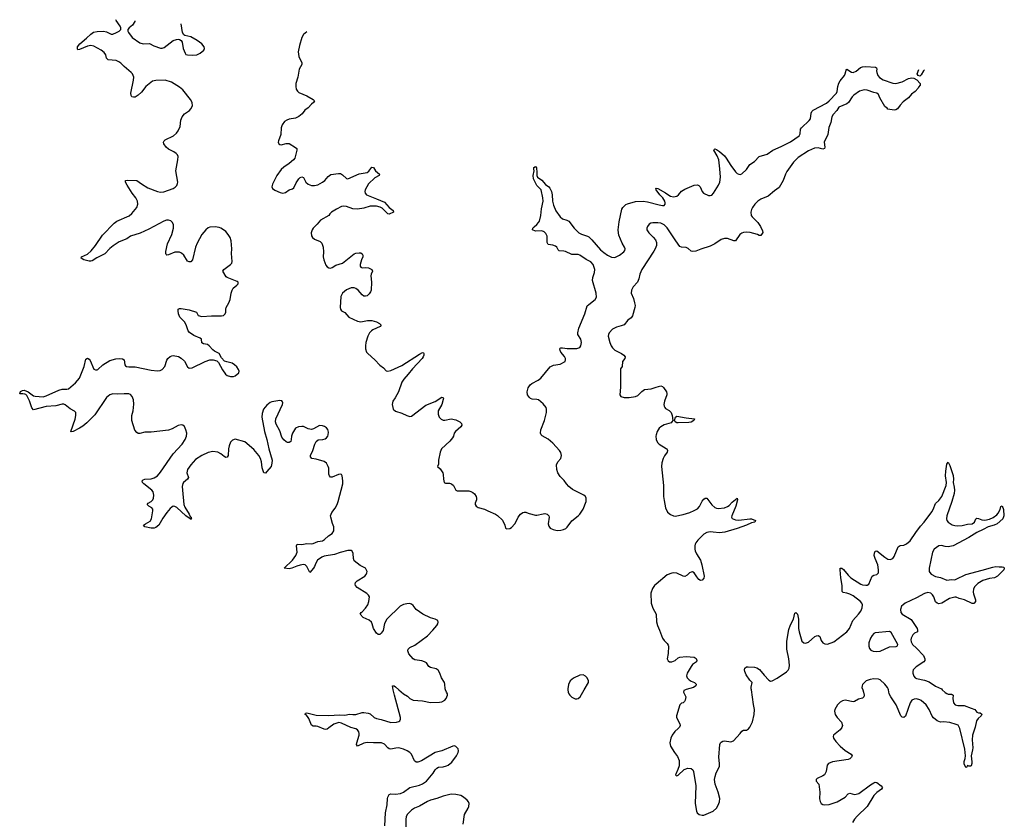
# Model space of a CAD drawing. Header units: inches. Extents: x 1682510 to 1839368, y 640758 to 791543.
# Tile 102 of 186: x 1743616 to 1756015, y 778369 to 788433. Entities that reach past the tile are written whole.
import ezdxf

# ---------------------------------------------------------------- set-up
doc = ezdxf.new("R2010")
doc.units = ezdxf.units.IN
doc.header["$MEASUREMENT"] = 0
for name, color, linetype in [('B7747', 7, 'Continuous'), ('B7748', 7, 'Continuous'), ('B7757', 7, 'Continuous'), ('B7758', 7, 'Continuous')]:
    doc.layers.add(name, color=color, linetype=linetype)

msp = doc.modelspace()

# ---------------------------------------------------------------- linework, layer by layer
at = {"layer": 'B7747', "color": 6, "elevation": 700}
for points in [[(1748214, 778286), (1748222, 778450), (1748243, 778550), (1748247, 778630), (1748251, 778650), (1748270, 778683), (1748290, 778691), (1748350, 778686), (1748410, 778693), (1748450, 778712), (1748530, 778771), (1748650, 778798), (1748690, 778815), (1748737, 778850), (1748821, 778950), (1748848, 778992), (1748867, 779013), (1748890, 779025), (1748950, 779031), (1748990, 779041), (1749010, 779052), (1749058, 779090), (1749116, 779170), (1749136, 779210), (1749142, 779230), (1749136, 779256), (1749110, 779284), (1749090, 779293), (1749070, 779291), (1748930, 779233), (1748850, 779209), (1748674, 779106), (1748630, 779090), (1748610, 779089), (1748586, 779106), (1748550, 779191), (1748529, 779209), (1748494, 779230), (1748450, 779250), (1748390, 779267), (1748354, 779266), (1748290, 779253), (1748270, 779255), (1748250, 779269), (1748210, 779313), (1748171, 779331), (1748070, 779330), (1747990, 779336), (1747950, 779327), (1747870, 779291), (1747859, 779310), (1747860, 779330), (1747889, 779429), (1747890, 779450), (1747886, 779470), (1747870, 779496), (1747847, 779507), (1747785, 779525), (1747670, 779579), (1747633, 779587), (1747570, 779567), (1747510, 779519), (1747490, 779505), (1747470, 779499), (1747450, 779503), (1747370, 779537), (1747350, 779541), (1747310, 779540), (1747290, 779556), (1747257, 779637), (1747242, 779662), (1747223, 779683), (1747209, 779690), (1747215, 779705), (1747230, 779710), (1747350, 779682), (1747510, 779677), (1747643, 779683), (1747710, 779678), (1747770, 779693), (1747810, 779688), (1747850, 779690), (1747930, 779713), (1747950, 779715), (1748005, 779705), (1748030, 779696), (1748081, 779650), (1748110, 779638), (1748170, 779626), (1748290, 779588), (1748362, 779590), (1748390, 779599), (1748404, 779610), (1748412, 779628), (1748413, 779650), (1748336, 779930), (1748321, 780000)], [(1748391, 780000), (1748450, 779950), (1748498, 779918), (1748530, 779888), (1748570, 779868), (1748690, 779860), (1748790, 779841), (1748903, 779843), (1748930, 779849), (1748969, 779870), (1748986, 779890), (1749004, 779930), (1749002, 779950), (1748990, 779968), (1748978, 780000)], [(1749200, 778310), (1749216, 778430), (1749262, 778510), (1749270, 778530), (1749274, 778570), (1749267, 778590), (1749251, 778610), (1749204, 778650), (1749170, 778669), (1749110, 778682), (1749050, 778685), (1748950, 778662), (1748869, 778631), (1748790, 778610), (1748750, 778593), (1748650, 778536), (1748588, 778510), (1748550, 778485), (1748497, 778430), (1748481, 778399), (1748477, 778370), (1748480, 778270)]]:
    msp.add_lwpolyline(points, dxfattribs=at)
at = {"layer": 'B7748', "color": 6, "elevation": 700}
for points in [[(1748978, 780000), (1748973, 780013), (1748971, 780069), (1748966, 780090), (1748929, 780150), (1748908, 780208), (1748886, 780246), (1748862, 780262), (1748790, 780279), (1748770, 780293), (1748737, 780337), (1748712, 780352), (1748682, 780362), (1748590, 780378), (1748570, 780388), (1748516, 780450), (1748502, 780490), (1748506, 780510), (1748527, 780530), (1748590, 780562), (1748750, 780680), (1748820, 780750), (1748871, 780810), (1748882, 780830), (1748886, 780850), (1748880, 780870), (1748850, 780890), (1748790, 780907), (1748691, 780951), (1748608, 781008), (1748570, 781061), (1748550, 781078), (1748525, 781085), (1748490, 781083), (1748450, 781072), (1748408, 781052), (1748239, 780890), (1748208, 780832), (1748193, 780747), (1748170, 780713), (1748150, 780697), (1748130, 780695), (1748110, 780710), (1748071, 780770), (1748055, 780830), (1748045, 780850), (1748015, 780874), (1747943, 780910), (1747904, 780950), (1747914, 780970), (1747930, 780980), (1747970, 781025), (1747999, 781070), (1748014, 781110), (1748021, 781170), (1748010, 781190), (1747987, 781210), (1747865, 781285), (1747846, 781310), (1747840, 781330), (1747846, 781350), (1747865, 781370), (1747963, 781430), (1747980, 781450), (1747989, 781470), (1747990, 781490), (1747970, 781530), (1747905, 781565), (1747830, 781621), (1747819, 781650), (1747816, 781716), (1747803, 781743), (1747790, 781751), (1747750, 781752), (1747650, 781727), (1747579, 781701), (1747450, 781679), (1747422, 781670), (1747367, 781630), (1747345, 781595), (1747327, 781550), (1747315, 781530), (1747270, 781476), (1747233, 781553), (1747210, 781572), (1747190, 781575), (1747148, 781568), (1747104, 781556), (1747043, 781530), (1747010, 781521), (1746945, 781530), (1747051, 781629), (1747094, 781690), (1747109, 781730), (1747100, 781810), (1747109, 781830), (1747170, 781829), (1747230, 781839), (1747290, 781837), (1747310, 781840), (1747370, 781865), (1747430, 781876), (1747456, 781890), (1747504, 781936), (1747550, 781968), (1747570, 782001), (1747573, 782030), (1747570, 782050), (1747553, 782093), (1747533, 782170), (1747532, 782190), (1747547, 782230), (1747590, 782287), (1747613, 782330), (1747627, 782370), (1747685, 782590), (1747686, 782630), (1747678, 782690), (1747667, 782707), (1747650, 782714), (1747630, 782710), (1747550, 782676), (1747530, 782677), (1747518, 782690), (1747511, 782711), (1747508, 782790), (1747502, 782810), (1747478, 782850), (1747450, 782871), (1747350, 782901), (1747295, 782910), (1747278, 782930), (1747280, 782950), (1747309, 783011), (1747332, 783090), (1747350, 783126), (1747375, 783145), (1747435, 783150), (1747462, 783158), (1747480, 783170), (1747495, 783190), (1747502, 783210), (1747503, 783243), (1747495, 783275), (1747478, 783298), (1747454, 783314), (1747430, 783323), (1747390, 783324), (1747316, 783284), (1747290, 783276), (1747250, 783283), (1747190, 783312), (1747170, 783314), (1747128, 783310), (1747089, 783290), (1747051, 783230), (1747037, 783190), (1747036, 783150), (1747030, 783126), (1747010, 783112), (1746990, 783113), (1746970, 783121), (1746944, 783144), (1746919, 783179), (1746890, 783257), (1746844, 783344), (1746838, 783370), (1746841, 783410), (1746924, 783590), (1746930, 783610), (1746925, 783625), (1746915, 783635), (1746890, 783640), (1746790, 783624), (1746770, 783616), (1746730, 783583), (1746688, 783530), (1746670, 783477), (1746664, 783430), (1746699, 783250), (1746729, 783150), (1746753, 783030), (1746796, 782890), (1746793, 782850), (1746782, 782810), (1746730, 782745), (1746710, 782727), (1746690, 782729), (1746671, 782791), (1746661, 782870), (1746650, 782910), (1746627, 782950), (1746565, 783025), (1746450, 783122), (1746330, 783152), (1746297, 783143), (1746270, 783114), (1746254, 783070), (1746245, 783030), (1746240, 782950), (1746230, 782925), (1746210, 782923), (1746190, 782936), (1746150, 782971), (1746110, 782991), (1746050, 782997), (1745990, 782985), (1745910, 782949), (1745830, 782897), (1745770, 782831), (1745731, 782770), (1745722, 782730), (1745743, 782670), (1745730, 782650), (1745678, 782610), (1745670, 782594), (1745664, 782556), (1745665, 782510), (1745683, 782330), (1745697, 782297), (1745750, 782210), (1745762, 782182), (1745774, 782170), (1745775, 782155), (1745781, 782150), (1745776, 782144), (1745710, 782188), (1745595, 782295), (1745570, 782308), (1745550, 782309), (1745530, 782299), (1745510, 782281), (1745468, 782232), (1745419, 782161), (1745369, 782070), (1745330, 782041), (1745310, 782034), (1745270, 782032), (1745193, 782050), (1745177, 782070), (1745201, 782090), (1745257, 782123), (1745276, 782150), (1745293, 782250), (1745293, 782273), (1745282, 782290), (1745243, 782310), (1745222, 782330), (1745234, 782350), (1745270, 782368), (1745292, 782388), (1745303, 782410), (1745306, 782450), (1745295, 782490), (1745282, 782510), (1745180, 782590), (1745163, 782610), (1745157, 782630), (1745170, 782643), (1745190, 782649), (1745270, 782653), (1745310, 782666), (1745350, 782692), (1745390, 782739), (1745550, 782970), (1745662, 783090), (1745701, 783150), (1745716, 783190), (1745720, 783230), (1745710, 783272), (1745690, 783314), (1745670, 783331), (1745650, 783335), (1745610, 783325), (1745538, 783282), (1745490, 783266), (1745270, 783240), (1745190, 783243), (1745130, 783226), (1745110, 783225), (1745090, 783236), (1745068, 783268), (1745028, 783390), (1745030, 783450), (1745045, 783510), (1745055, 783595), (1745050, 783650), (1745033, 783690), (1745010, 783716), (1744990, 783724), (1744930, 783726), (1744850, 783718), (1744790, 783723), (1744750, 783711), (1744710, 783679), (1744561, 783459), (1744460, 783360), (1744410, 783317), (1744370, 783290), (1744290, 783248), (1744265, 783245), (1744262, 783250), (1744316, 783404), (1744325, 783450), (1744323, 783490), (1744307, 783507), (1744250, 783535), (1744190, 783584), (1744170, 783593), (1744150, 783594), (1744070, 783573), (1743950, 783564), (1743790, 783524), (1743770, 783548), (1743738, 783638), (1743704, 783704), (1743695, 783715), (1743681, 783721), (1743655, 783725), (1743622, 783722), (1743616, 783730), (1743625, 783755), (1743650, 783766), (1743671, 783769), (1743721, 783750), (1743790, 783700), (1743810, 783693), (1743910, 783688), (1743950, 783700), (1744110, 783772), (1744150, 783781), (1744210, 783783), (1744231, 783789), (1744318, 783862), (1744370, 783921), (1744428, 784068), (1744450, 784161), (1744470, 784174), (1744490, 784161), (1744502, 784142), (1744550, 784034), (1744570, 784025), (1744590, 784025), (1744599, 784030), (1744663, 784090), (1744750, 784143), (1744826, 784166), (1744870, 784170), (1744910, 784164), (1744930, 784150), (1744940, 784090), (1744950, 784077), (1744962, 784070), (1744990, 784065), (1745070, 784065), (1745270, 784023), (1745350, 784012), (1745384, 784016), (1745410, 784029), (1745444, 784070), (1745470, 784148), (1745483, 784170), (1745510, 784194), (1745530, 784204), (1745550, 784208), (1745614, 784194), (1745650, 784173), (1745690, 784136), (1745730, 784064), (1745750, 784048), (1745790, 784051), (1745950, 784132), (1746010, 784152), (1746054, 784154), (1746099, 784139), (1746119, 784119), (1746170, 784025), (1746209, 783970), (1746230, 783953), (1746270, 783943), (1746310, 783943), (1746331, 783950), (1746375, 783990), (1746379, 784010), (1746372, 784030), (1746350, 784065), (1746323, 784090), (1746290, 784111), (1746225, 784125), (1746197, 784137), (1746159, 784179), (1746129, 784230), (1746070, 784259), (1746050, 784276), (1746004, 784330), (1745983, 784343), (1745930, 784355), (1745910, 784366), (1745904, 784410), (1745890, 784425), (1745810, 784458), (1745755, 784495), (1745739, 784519), (1745712, 784592), (1745692, 784632), (1745632, 784690), (1745617, 784730), (1745610, 784770), (1745613, 784790), (1745630, 784799), (1745650, 784799), (1745750, 784780), (1745844, 784750), (1745865, 784710), (1745910, 784697), (1746030, 784705), (1746156, 784704), (1746181, 784710), (1746205, 784730), (1746212, 784750), (1746211, 784790), (1746215, 784810), (1746250, 784869), (1746268, 784910), (1746279, 784990), (1746290, 785030), (1746306, 785054), (1746350, 785090), (1746367, 785110), (1746368, 785128), (1746356, 785136), (1746230, 785187), (1746216, 785196), (1746175, 785270), (1746188, 785290), (1746270, 785350), (1746286, 785370), (1746290, 785390), (1746285, 785490), (1746287, 785550), (1746279, 785650), (1746265, 785690), (1746241, 785730), (1746210, 785767), (1746183, 785790), (1746151, 785810), (1746130, 785818), (1746076, 785824), (1746010, 785820), (1745990, 785814), (1745958, 785790), (1745911, 785730), (1745850, 785621), (1745830, 785570), (1745794, 785410), (1745770, 785385), (1745750, 785384), (1745730, 785395), (1745682, 785470), (1745654, 785494), (1745630, 785506), (1745590, 785509), (1745570, 785506), (1745490, 785472), (1745470, 785468), (1745459, 785479), (1745455, 785490), (1745457, 785517), (1745476, 785610), (1745530, 785729), (1745554, 785810), (1745552, 785850), (1745540, 785880), (1745521, 785901), (1745490, 785911), (1745465, 785910), (1745430, 785897), (1745244, 785796), (1745135, 785745), (1745010, 785710), (1744966, 785674), (1744870, 785635), (1744792, 785588), (1744750, 785552), (1744690, 785487), (1744586, 785434), (1744530, 785399), (1744510, 785392), (1744490, 785392), (1744424, 785410), (1744392, 785430), (1744395, 785450), (1744470, 785483), (1744517, 785523), (1744571, 785589), (1744657, 785723), (1744806, 785874), (1744841, 785899), (1744996, 785964), (1745030, 785994), (1745091, 786070), (1745103, 786110), (1745098, 786150), (1745079, 786190), (1745031, 786250), (1744971, 786350), (1744950, 786390), (1744950, 786410), (1744970, 786414), (1745090, 786408), (1745150, 786365), (1745230, 786317), (1745350, 786270), (1745390, 786262), (1745430, 786266), (1745547, 786310), (1745574, 786326), (1745593, 786347), (1745604, 786370), (1745607, 786390), (1745581, 786530), (1745608, 786668), (1745611, 786711), (1745604, 786730), (1745587, 786750), (1745558, 786770), (1745490, 786805), (1745460, 786830), (1745433, 786870), (1745429, 786890), (1745436, 786910), (1745450, 786922), (1745554, 786970), (1745590, 787003), (1745610, 787032), (1745636, 787090), (1745647, 787170), (1745662, 787210), (1745690, 787247), (1745755, 787290), (1745772, 787310), (1745792, 787350), (1745790, 787390), (1745768, 787430), (1745672, 787550), (1745630, 787583), (1745528, 787648), (1745450, 787672), (1745330, 787669), (1745290, 787658), (1745206, 787590), (1745150, 787521), (1745110, 787484), (1745070, 787459), (1745050, 787456), (1745030, 787461), (1745018, 787478), (1745015, 787510), (1745051, 787670), (1745052, 787710), (1745046, 787730), (1745037, 787750), (1745019, 787770), (1744930, 787843), (1744890, 787887), (1744864, 787904), (1744830, 787919), (1744729, 787929), (1744711, 787950), (1744701, 787990), (1744680, 788020), (1744640, 788050), (1744550, 788098), (1744510, 788106), (1744470, 788100), (1744370, 788058), (1744350, 788053), (1744344, 788064), (1744346, 788090), (1744372, 788130), (1744459, 788201), (1744510, 788251), (1744546, 788274), (1744590, 788284), (1744670, 788287), (1744710, 788279), (1744770, 788252), (1744790, 788252), (1744837, 788270), (1744869, 788290), (1744889, 788310), (1744890, 788330), (1744881, 788350), (1744830, 788422), (1744825, 788433)], [(1745066, 788417), (1745064, 788410), (1745035, 788365), (1744993, 788330), (1744976, 788310), (1744976, 788290), (1744987, 788270), (1745033, 788210), (1745130, 788142), (1745170, 788127), (1745250, 788133), (1745304, 788104), (1745390, 788075), (1745410, 788074), (1745437, 788083), (1745550, 788170), (1745590, 788184), (1745610, 788186), (1745630, 788182), (1745650, 788171), (1745663, 788150), (1745673, 788070), (1745699, 788010), (1745710, 787996), (1745730, 787990), (1745790, 787987), (1745848, 787992), (1745889, 788010), (1745935, 788050), (1745944, 788070), (1745941, 788090), (1745909, 788130), (1745849, 788170), (1745770, 788216), (1745695, 788235), (1745683, 788243), (1745668, 788270), (1745650, 788380)], [(1747230, 788280), (1747190, 788245), (1747167, 788210), (1747138, 788110), (1747124, 788030), (1747130, 787970), (1747169, 787890), (1747167, 787870), (1747136, 787810), (1747117, 787710), (1747095, 787630), (1747094, 787590), (1747099, 787559), (1747113, 787533), (1747130, 787517), (1747230, 787475), (1747311, 787430), (1747328, 787410), (1747317, 787390), (1747290, 787369), (1747250, 787323), (1747206, 787294), (1747173, 787250), (1747130, 787214), (1747090, 787192), (1747010, 787181), (1746978, 787170), (1746950, 787150), (1746923, 787110), (1746909, 787070), (1746904, 786990), (1746874, 786910), (1746871, 786890), (1746879, 786870), (1746890, 786861), (1746910, 786858), (1746973, 786873), (1747010, 786874), (1747090, 786825), (1747104, 786810), (1747106, 786790), (1747080, 786690), (1747064, 786670), (1747010, 786622), (1746943, 786577), (1746910, 786548), (1746855, 786470), (1746798, 786362), (1746790, 786330), (1746799, 786310), (1746828, 786288), (1746896, 786256), (1746930, 786248), (1746962, 786258), (1747010, 786290), (1747050, 786304), (1747070, 786316), (1747099, 786381), (1747130, 786429), (1747150, 786447), (1747170, 786455), (1747190, 786445), (1747221, 786390), (1747250, 786361), (1747290, 786345), (1747330, 786346), (1747370, 786356), (1747430, 786387), (1747457, 786410), (1747499, 786461), (1747534, 786486), (1747630, 786498), (1747656, 786496), (1747682, 786482), (1747730, 786434), (1747750, 786429), (1747890, 786491), (1747990, 786510), (1748014, 786526), (1748050, 786578), (1748070, 786573), (1748095, 786530), (1748145, 786490), (1748144, 786470), (1748090, 786441), (1748010, 786367), (1747967, 786290), (1747962, 786270), (1747965, 786250), (1747983, 786230), (1748024, 786210), (1748110, 786180), (1748210, 786135), (1748268, 786068), (1748317, 786030), (1748323, 786010), (1748270, 785987), (1748250, 785991), (1748181, 786061), (1748155, 786075), (1748110, 786085), (1748030, 786087), (1747950, 786061), (1747870, 786048), (1747810, 786052), (1747730, 786080), (1747690, 786084), (1747670, 786081), (1747604, 786050), (1747543, 786010), (1747521, 785990), (1747508, 785970), (1747406, 785910), (1747362, 785858), (1747311, 785810), (1747298, 785790), (1747285, 785750), (1747292, 785712), (1747304, 785690), (1747327, 785670), (1747401, 785641), (1747422, 785622), (1747437, 785570), (1747441, 785510), (1747437, 785450), (1747445, 785410), (1747470, 785344), (1747490, 785322), (1747510, 785309), (1747530, 785306), (1747550, 785314), (1747596, 785344), (1747680, 785370), (1747830, 785488), (1747850, 785496), (1747890, 785500), (1747910, 785499), (1747930, 785487), (1747938, 785470), (1747937, 785450), (1747920, 785410), (1747905, 785350), (1747905, 785330), (1747910, 785320), (1747930, 785310), (1747970, 785314), (1748010, 785310), (1748052, 785290), (1748060, 785270), (1748041, 785230), (1748039, 785210), (1748046, 785130), (1748041, 785030), (1748034, 785006), (1748018, 784982), (1747990, 784959), (1747970, 784953), (1747950, 784953), (1747928, 784968), (1747877, 785030), (1747850, 785050), (1747830, 785057), (1747790, 785057), (1747730, 785032), (1747679, 784990), (1747661, 784950), (1747651, 784811), (1747656, 784790), (1747670, 784770), (1747710, 784747), (1747760, 784690), (1747870, 784637), (1747910, 784632), (1747994, 784646), (1748050, 784645), (1748109, 784630), (1748146, 784610), (1748166, 784590), (1748156, 784570), (1748065, 784530), (1748045, 784515), (1748023, 784490), (1748001, 784450), (1747975, 784370), (1747970, 784330), (1747972, 784292), (1747985, 784250), (1747998, 784230), (1748090, 784151), (1748150, 784086), (1748198, 784050), (1748230, 784013), (1748250, 784010), (1748290, 784019), (1748430, 784080), (1748650, 784224), (1748690, 784244), (1748700, 784240), (1748705, 784230), (1748704, 784210), (1748697, 784190), (1748684, 784170), (1748562, 784038), (1748510, 783971), (1748454, 783910), (1748429, 783870), (1748388, 783750), (1748345, 783675), (1748314, 783630), (1748308, 783590), (1748313, 783553), (1748321, 783530), (1748350, 783506), (1748430, 783480), (1748490, 783450), (1748530, 783440), (1748550, 783444), (1748730, 783580), (1748850, 783629), (1748930, 783681), (1748950, 783679), (1748952, 783670), (1748932, 783590), (1748886, 783510), (1748884, 783470), (1748900, 783430), (1748925, 783405), (1748950, 783394), (1748970, 783392), (1749050, 783408), (1749110, 783396), (1749160, 783370), (1749181, 783350), (1749184, 783330), (1749170, 783307), (1749103, 783250), (1749088, 783230), (1749078, 783190), (1749067, 783170), (1749033, 783127), (1748928, 783030), (1748910, 782990), (1748891, 782890), (1748890, 782838), (1748876, 782810), (1748910, 782781), (1748943, 782730), (1748948, 782710), (1748952, 782650), (1748963, 782610), (1748970, 782602), (1748979, 782599), (1749030, 782598), (1749054, 782590), (1749078, 782570), (1749110, 782512), (1749124, 782504), (1749270, 782502), (1749297, 782497), (1749324, 782484), (1749345, 782465), (1749364, 782430), (1749370, 782410), (1749369, 782390), (1749353, 782350), (1749353, 782330), (1749365, 782310), (1749390, 782295), (1749470, 782274), (1749510, 782252), (1749609, 782210), (1749633, 782193), (1749695, 782135), (1749725, 782070), (1749735, 782035), (1749750, 782023), (1749790, 782029), (1749810, 782042), (1749850, 782086), (1749870, 782116), (1749895, 782170), (1749922, 782210), (1749950, 782230), (1749970, 782236), (1749990, 782234), (1750000, 782230)], [(1748321, 780000), (1748310, 780050), (1748330, 780048), (1748350, 780035), (1748391, 780000)]]:
    msp.add_lwpolyline(points, dxfattribs=at)
at = {"layer": 'B7757', "color": 6, "elevation": 700}
for points in [[(1750519, 780000), (1750523, 779970), (1750531, 779950), (1750544, 779930), (1750570, 779906), (1750610, 779884), (1750630, 779884), (1750650, 779891), (1750674, 779910), (1750726, 780000)], [(1752000, 780000), (1751980, 779990), (1751977, 779970), (1752003, 779910), (1751998, 779870), (1751988, 779852), (1751970, 779837), (1751950, 779830), (1751930, 779810), (1751889, 779670), (1751889, 779650), (1751931, 779571), (1751933, 779550), (1751925, 779530), (1751909, 779511), (1751865, 779475), (1751831, 779430), (1751815, 779390), (1751802, 779330), (1751811, 779291), (1751862, 779210), (1751900, 779160), (1751919, 779110), (1751919, 779042), (1751904, 778996), (1751876, 778930), (1751881, 778921), (1751890, 778916), (1751910, 778924), (1751985, 778995), (1752030, 779015), (1752070, 779009), (1752092, 778992), (1752103, 778970), (1752131, 778790), (1752123, 778570), (1752137, 778470), (1752146, 778450), (1752174, 778430), (1752210, 778420), (1752230, 778422), (1752347, 778473), (1752390, 778510), (1752410, 778546), (1752427, 778590), (1752433, 778630), (1752412, 778712), (1752375, 778810), (1752366, 778870), (1752372, 778908), (1752387, 778953), (1752428, 779032), (1752430, 779070), (1752418, 779150), (1752431, 779309), (1752440, 779330), (1752450, 779342), (1752470, 779352), (1752490, 779355), (1752570, 779345), (1752603, 779357), (1752690, 779449), (1752710, 779477), (1752730, 779492), (1752770, 779492), (1752792, 779508), (1752811, 779530), (1752842, 779598), (1752866, 779690), (1752870, 779750), (1752855, 779815), (1752830, 780000)], [(1754232, 780000), (1754243, 779970), (1754251, 779930), (1754246, 779910), (1754230, 779894), (1754178, 779882), (1754130, 779853), (1754110, 779849), (1754013, 779867), (1753979, 779861), (1753950, 779844), (1753916, 779810), (1753882, 779750), (1753878, 779730), (1753883, 779690), (1753910, 779650), (1753966, 779590), (1753976, 779550), (1753970, 779525), (1753950, 779496), (1753864, 779430), (1753859, 779410), (1753866, 779390), (1753893, 779350), (1753947, 779290), (1754010, 779236), (1754085, 779190), (1754097, 779170), (1754091, 779150), (1754070, 779132), (1754050, 779123), (1753850, 779091), (1753802, 779070), (1753785, 779050), (1753773, 778970), (1753750, 778930), (1753730, 778915), (1753658, 778882), (1753645, 778870), (1753644, 778856), (1753644, 778850), (1753681, 778810), (1753691, 778709), (1753689, 778628), (1753695, 778595), (1753710, 778570), (1753730, 778557), (1753752, 778552), (1753810, 778555), (1753910, 778590), (1754010, 778646), (1754050, 778688), (1754070, 778699), (1754130, 778683), (1754150, 778684), (1754185, 778695), (1754330, 778804), (1754370, 778828), (1754390, 778835), (1754410, 778832), (1754464, 778790), (1754475, 778775), (1754479, 778770), (1754470, 778750), (1754410, 778707), (1754373, 778667), (1754290, 778531), (1754160, 778410), (1754128, 778370), (1754103, 778330)], [(1755233, 780000), (1755270, 779965), (1755290, 779952), (1755310, 779945), (1755350, 779944), (1755359, 779939), (1755370, 779930), (1755368, 779890), (1755377, 779837), (1755398, 779810), (1755430, 779801), (1755510, 779800), (1755599, 779770), (1755645, 779750), (1755670, 779719), (1755690, 779711), (1755711, 779710), (1755730, 779691), (1755722, 779670), (1755684, 779636), (1755666, 779610), (1755646, 779530), (1755613, 779430), (1755609, 779369), (1755619, 779270), (1755616, 779244), (1755596, 779170), (1755606, 779094), (1755605, 779070), (1755596, 779044), (1755590, 779038), (1755570, 779038), (1755550, 779046), (1755545, 779030), (1755538, 779022), (1755530, 779021), (1755510, 779069), (1755510, 779096), (1755524, 779136), (1755527, 779170), (1755519, 779250), (1755453, 779513), (1755433, 779553), (1755410, 779564), (1755330, 779587), (1755250, 779596), (1755210, 779593), (1755169, 779609), (1755125, 779645), (1755107, 779667), (1755070, 779750), (1755030, 779809), (1754970, 779863), (1754950, 779875), (1754910, 779886), (1754878, 779882), (1754850, 779868), (1754830, 779834), (1754770, 779669), (1754750, 779649), (1754730, 779655), (1754710, 779672), (1754654, 779810), (1754584, 779910), (1754567, 779950), (1754555, 780000)]]:
    msp.add_lwpolyline(points, dxfattribs=at)
at = {"layer": 'B7758', "color": 6, "elevation": 700}
for points in [[(1750000, 782230), (1750030, 782218), (1750110, 782196), (1750130, 782195), (1750210, 782215), (1750230, 782216), (1750259, 782210), (1750279, 782190), (1750285, 782170), (1750272, 782090), (1750278, 782058), (1750295, 782035), (1750335, 782015), (1750385, 782005), (1750430, 782007), (1750465, 782015), (1750492, 782028), (1750510, 782044), (1750570, 782126), (1750650, 782188), (1750668, 782210), (1750710, 782274), (1750748, 782370), (1750751, 782390), (1750750, 782410), (1750741, 782430), (1750718, 782450), (1750578, 782518), (1750530, 782556), (1750500, 782590), (1750474, 782634), (1750423, 782683), (1750392, 782730), (1750378, 782770), (1750376, 782830), (1750393, 782867), (1750431, 782910), (1750438, 782950), (1750430, 782985), (1750414, 783010), (1750330, 783104), (1750270, 783152), (1750195, 783195), (1750183, 783210), (1750176, 783230), (1750179, 783270), (1750225, 783390), (1750250, 783490), (1750251, 783530), (1750246, 783550), (1750210, 783599), (1750150, 783647), (1750130, 783654), (1750070, 783657), (1750050, 783664), (1750036, 783676), (1750012, 783710), (1750007, 783750), (1750021, 783799), (1750044, 783836), (1750067, 783853), (1750146, 783894), (1750180, 783920), (1750298, 784062), (1750337, 784083), (1750423, 784097), (1750483, 784130), (1750490, 784150), (1750488, 784170), (1750475, 784195), (1750431, 784250), (1750422, 784270), (1750418, 784290), (1750423, 784297), (1750430, 784303), (1750450, 784304), (1750510, 784295), (1750630, 784295), (1750670, 784309), (1750684, 784330), (1750691, 784370), (1750683, 784410), (1750645, 784470), (1750644, 784490), (1750655, 784550), (1750731, 784730), (1750760, 784830), (1750781, 784850), (1750864, 784910), (1750878, 784942), (1750876, 784990), (1750828, 785150), (1750833, 785187), (1750856, 785250), (1750858, 785290), (1750836, 785350), (1750810, 785385), (1750750, 785414), (1750670, 785470), (1750650, 785476), (1750570, 785477), (1750490, 785515), (1750470, 785520), (1750410, 785522), (1750397, 785537), (1750379, 785570), (1750363, 785583), (1750330, 785595), (1750270, 785604), (1750259, 785630), (1750259, 785710), (1750243, 785743), (1750222, 785762), (1750190, 785774), (1750110, 785770), (1750074, 785790), (1750076, 785810), (1750096, 785824), (1750130, 785856), (1750150, 785879), (1750161, 785899), (1750180, 785970), (1750186, 786054), (1750207, 786150), (1750204, 786190), (1750182, 786290), (1750130, 786347), (1750086, 786430), (1750080, 786470), (1750095, 786530), (1750090, 786550), (1750090, 786571), (1750110, 786586), (1750123, 786570), (1750130, 786510), (1750128, 786470), (1750135, 786450), (1750190, 786412), (1750238, 786358), (1750280, 786330), (1750294, 786314), (1750314, 786270), (1750320, 786230), (1750324, 786150), (1750337, 786097), (1750366, 786026), (1750420, 785950), (1750450, 785926), (1750508, 785908), (1750530, 785896), (1750597, 785810), (1750658, 785750), (1750690, 785734), (1750767, 785710), (1750781, 785701), (1750822, 785662), (1750930, 785535), (1750970, 785502), (1751017, 785470), (1751070, 785444), (1751110, 785442), (1751170, 785470), (1751222, 785510), (1751238, 785530), (1751241, 785550), (1751234, 785570), (1751202, 785622), (1751162, 785722), (1751155, 785750), (1751153, 785790), (1751167, 785890), (1751200, 786050), (1751210, 786070), (1751250, 786107), (1751270, 786117), (1751370, 786145), (1751469, 786149), (1751522, 786142), (1751670, 786101), (1751710, 786093), (1751730, 786094), (1751745, 786110), (1751745, 786130), (1751739, 786150), (1751714, 786190), (1751676, 786230), (1751631, 786290), (1751627, 786310), (1751630, 786311), (1751653, 786310), (1751750, 786254), (1751790, 786224), (1751810, 786213), (1751850, 786204), (1751890, 786213), (1751913, 786230), (1751950, 786273), (1751990, 786300), (1752110, 786349), (1752150, 786354), (1752170, 786348), (1752187, 786330), (1752210, 786270), (1752228, 786248), (1752290, 786222), (1752310, 786219), (1752330, 786225), (1752354, 786250), (1752417, 786350), (1752434, 786390), (1752442, 786450), (1752434, 786554), (1752418, 786670), (1752400, 786720), (1752357, 786790), (1752360, 786800), (1752370, 786807), (1752390, 786799), (1752430, 786772), (1752490, 786718), (1752514, 786690), (1752570, 786598), (1752630, 786518), (1752650, 786499), (1752670, 786487), (1752690, 786485), (1752710, 786494), (1752770, 786548), (1752810, 786610), (1752870, 786650), (1752927, 786710), (1753030, 786740), (1753098, 786790), (1753204, 786836), (1753324, 786896), (1753430, 786972), (1753443, 786997), (1753447, 787053), (1753459, 787070), (1753557, 787163), (1753573, 787187), (1753583, 787257), (1753590, 787278), (1753610, 787295), (1753777, 787383), (1753810, 787410), (1753902, 787510), (1753912, 787530), (1753918, 787590), (1753930, 787633), (1753950, 787665), (1754003, 787730), (1754012, 787750), (1754022, 787798), (1754030, 787810), (1754090, 787771), (1754110, 787768), (1754150, 787783), (1754204, 787830), (1754230, 787840), (1754270, 787843), (1754395, 787835), (1754407, 787827), (1754411, 787811), (1754405, 787790), (1754408, 787770), (1754424, 787730), (1754445, 787705), (1754490, 787675), (1754610, 787636), (1754650, 787630), (1754728, 787652), (1754810, 787691), (1754850, 787702), (1754877, 787697), (1754915, 787676), (1754956, 787630), (1754956, 787610), (1754936, 787584), (1754930, 787569), (1754894, 787530), (1754846, 787494), (1754808, 787450), (1754742, 787398), (1754703, 787357), (1754670, 787310), (1754650, 787298), (1754630, 787293), (1754550, 787306), (1754539, 787319), (1754510, 787339), (1754446, 787450), (1754432, 787492), (1754410, 787509), (1754370, 787515), (1754290, 787545), (1754250, 787551), (1754190, 787533), (1754118, 787482), (1754099, 787461), (1754053, 787390), (1754030, 787373), (1753930, 787330), (1753907, 787290), (1753860, 787240), (1753844, 787210), (1753830, 787139), (1753804, 787076), (1753791, 786990), (1753747, 786893), (1753753, 786827), (1753750, 786810), (1753730, 786805), (1753670, 786821), (1753625, 786815), (1753550, 786782), (1753421, 786699), (1753362, 786638), (1753278, 786522), (1753261, 786490), (1753232, 786410), (1753179, 786321), (1753121, 786279), (1753040, 786210), (1752950, 786172), (1752910, 786147), (1752872, 786110), (1752844, 786070), (1752830, 786043), (1752821, 786010), (1752826, 785970), (1752839, 785950), (1752910, 785880), (1752945, 785830), (1752970, 785775), (1752973, 785753), (1752950, 785718), (1752930, 785716), (1752908, 785728), (1752816, 785756), (1752770, 785760), (1752730, 785755), (1752710, 785748), (1752686, 785730), (1752630, 785650), (1752610, 785649), (1752530, 785679), (1752490, 785680), (1752450, 785665), (1752370, 785613), (1752310, 785581), (1752194, 785546), (1752130, 785521), (1752090, 785515), (1752070, 785518), (1752034, 785554), (1752010, 785566), (1751950, 785568), (1751930, 785578), (1751877, 785650), (1751770, 785812), (1751730, 785852), (1751690, 785872), (1751650, 785878), (1751590, 785876), (1751564, 785870), (1751542, 785858), (1751522, 785830), (1751515, 785810), (1751515, 785790), (1751538, 785750), (1751595, 785695), (1751622, 785662), (1751636, 785630), (1751634, 785590), (1751620, 785550), (1751602, 785518), (1751452, 785290), (1751426, 785230), (1751412, 785170), (1751395, 785130), (1751343, 785070), (1751320, 785030), (1751318, 784990), (1751344, 784924), (1751360, 784870), (1751365, 784835), (1751362, 784810), (1751333, 784707), (1751318, 784682), (1751276, 784650), (1751226, 784594), (1751190, 784578), (1751130, 784565), (1751082, 784538), (1751040, 784490), (1751029, 784470), (1751028, 784450), (1751047, 784370), (1751063, 784330), (1751081, 784301), (1751112, 784272), (1751196, 784230), (1751224, 784210), (1751240, 784190), (1751236, 784170), (1751208, 784130), (1751202, 784070), (1751183, 784037), (1751180, 784020), (1751180, 783810), (1751173, 783713), (1751187, 783690), (1751230, 783677), (1751290, 783679), (1751370, 783689), (1751398, 783702), (1751450, 783754), (1751483, 783777), (1751570, 783785), (1751630, 783810), (1751690, 783826), (1751710, 783818), (1751725, 783805), (1751762, 783750), (1751767, 783730), (1751764, 783710), (1751735, 783630), (1751729, 783590), (1751731, 783570), (1751740, 783550), (1751750, 783540), (1751794, 783514), (1751819, 783490), (1751833, 783450), (1751840, 783390), (1751829, 783370), (1751819, 783361), (1751730, 783332), (1751688, 783310), (1751667, 783290), (1751642, 783250), (1751629, 783210), (1751628, 783190), (1751631, 783150), (1751649, 783110), (1751670, 783090), (1751757, 783037), (1751765, 783030), (1751774, 783010), (1751768, 782990), (1751735, 782945), (1751717, 782910), (1751703, 782857), (1751699, 782810), (1751724, 782570), (1751725, 782430), (1751730, 782381), (1751748, 782288), (1751775, 782235), (1751810, 782205), (1751849, 782189), (1751870, 782186), (1751970, 782204), (1752053, 782230), (1752110, 782254), (1752150, 782277), (1752175, 782305), (1752210, 782374), (1752230, 782399), (1752250, 782412), (1752270, 782410), (1752330, 782328), (1752370, 782294), (1752390, 782285), (1752410, 782283), (1752490, 782291), (1752530, 782306), (1752550, 782319), (1752590, 782362), (1752650, 782410), (1752657, 782390), (1752636, 782310), (1752582, 782190), (1752579, 782170), (1752590, 782154), (1752630, 782138), (1752670, 782134), (1752811, 782151), (1752830, 782149), (1752881, 782130), (1752875, 782110), (1752830, 782101), (1752770, 782070), (1752650, 782028), (1752496, 781984), (1752430, 781973), (1752350, 781985), (1752310, 781986), (1752270, 781980), (1752230, 781956), (1752157, 781883), (1752132, 781850), (1752122, 781830), (1752117, 781810), (1752117, 781770), (1752121, 781750), (1752138, 781710), (1752188, 781630), (1752208, 781570), (1752237, 781430), (1752230, 781403), (1752210, 781378), (1752190, 781376), (1752170, 781387), (1752142, 781422), (1752110, 781473), (1752090, 781484), (1752070, 781481), (1752050, 781471), (1752020, 781440), (1751990, 781427), (1751970, 781430), (1751890, 781469), (1751850, 781473), (1751830, 781469), (1751770, 781445), (1751629, 781330), (1751609, 781310), (1751586, 781274), (1751565, 781215), (1751566, 781090), (1751587, 781027), (1751631, 780950), (1751634, 780854), (1751646, 780810), (1751673, 780750), (1751710, 780648), (1751730, 780618), (1751770, 780584), (1751783, 780563), (1751786, 780550), (1751782, 780458), (1751771, 780391), (1751783, 780363), (1751799, 780350), (1751830, 780351), (1751870, 780366), (1751910, 780400), (1751930, 780410), (1752010, 780417), (1752110, 780408), (1752133, 780393), (1752145, 780370), (1752137, 780350), (1752090, 780318), (1752070, 780292), (1752023, 780210), (1752015, 780175), (1752022, 780150), (1752045, 780125), (1752070, 780106), (1752112, 780092), (1752130, 780076), (1752135, 780070), (1752132, 780050), (1752100, 780030), (1752010, 780005), (1752000, 780000)], [(1754950, 787722), (1754930, 787729), (1754916, 787750), (1754940, 787806)], [(1755008, 787802), (1754997, 787790), (1754970, 787738), (1754950, 787722)], [(1752830, 780000), (1752828, 780010), (1752828, 780032), (1752838, 780090), (1752810, 780122), (1752766, 780186), (1752747, 780230), (1752743, 780250), (1752746, 780270), (1752770, 780288), (1752790, 780290), (1752870, 780285), (1752897, 780277), (1752933, 780253), (1752990, 780183), (1753050, 780120), (1753070, 780109), (1753090, 780111), (1753156, 780144), (1753273, 780227), (1753294, 780246), (1753307, 780270), (1753311, 780309), (1753303, 780390), (1753278, 780510), (1753278, 780610), (1753301, 780759), (1753322, 780818), (1753359, 780890), (1753377, 780963), (1753390, 780970), (1753410, 780950), (1753424, 780890), (1753424, 780770), (1753431, 780730), (1753467, 780610), (1753490, 780589), (1753512, 780588), (1753550, 780600), (1753630, 780668), (1753650, 780679), (1753670, 780681), (1753691, 780671), (1753710, 780621), (1753730, 780592), (1753756, 780576), (1753790, 780573), (1753870, 780602), (1754030, 780729), (1754064, 780770), (1754108, 780870), (1754180, 780950), (1754207, 780990), (1754224, 781030), (1754230, 781070), (1754222, 781090), (1754206, 781110), (1754110, 781180), (1754070, 781202), (1754030, 781217), (1753985, 781225), (1753975, 781235), (1753972, 781252), (1753975, 781310), (1753955, 781410), (1753946, 781510), (1753950, 781530), (1753970, 781528), (1753990, 781512), (1754050, 781440), (1754082, 781410), (1754210, 781329), (1754230, 781321), (1754270, 781314), (1754290, 781317), (1754311, 781329), (1754352, 781428), (1754370, 781443), (1754411, 781449), (1754430, 781470), (1754431, 781509), (1754423, 781570), (1754388, 781650), (1754378, 781690), (1754380, 781720), (1754390, 781746), (1754410, 781747), (1754509, 781669), (1754550, 781644), (1754579, 781641), (1754610, 781653), (1754630, 781677), (1754680, 781800), (1754705, 781815), (1754750, 781821), (1754785, 781835), (1754830, 781873), (1754899, 781981), (1754961, 782059), (1755007, 782110), (1755102, 782238), (1755119, 782270), (1755150, 782344), (1755190, 782381), (1755227, 782430), (1755282, 782570), (1755285, 782610), (1755275, 782690), (1755279, 782750), (1755290, 782838), (1755310, 782866), (1755330, 782821), (1755370, 782696), (1755375, 782650), (1755373, 782610), (1755385, 782550), (1755387, 782510), (1755382, 782470), (1755353, 782370), (1755291, 782190), (1755289, 782149), (1755293, 782130), (1755308, 782108), (1755357, 782077), (1755390, 782068), (1755430, 782064), (1755486, 782066), (1755550, 782084), (1755610, 782090), (1755639, 782110), (1755656, 782150), (1755670, 782158), (1755690, 782156), (1755730, 782140), (1755770, 782136), (1755830, 782146), (1755873, 782167), (1755919, 782201), (1755938, 782222), (1755962, 782270), (1755970, 782306), (1755990, 782316), (1756006, 782270), (1756010, 782190), (1755998, 782150), (1755923, 782090), (1755889, 782070), (1755810, 782050), (1755750, 782015), (1755670, 781981), (1755570, 781917), (1755372, 781810), (1755310, 781797), (1755270, 781801), (1755226, 781814), (1755190, 781811), (1755133, 781770), (1755109, 781730), (1755068, 781530), (1755070, 781490), (1755077, 781477), (1755096, 781456), (1755150, 781427), (1755210, 781412), (1755290, 781381), (1755350, 781389), (1755390, 781385), (1755410, 781390), (1755530, 781450), (1755736, 781504), (1755870, 781544), (1755910, 781550), (1755950, 781545), (1755990, 781547), (1756010, 781542), (1756015, 781530), (1756010, 781508), (1755930, 781428), (1755890, 781408), (1755830, 781401), (1755746, 781374), (1755681, 781339), (1755642, 781298), (1755629, 781270), (1755624, 781230), (1755626, 781206), (1755651, 781130), (1755651, 781110), (1755637, 781090), (1755630, 781084), (1755610, 781085), (1755512, 781132), (1755448, 781148), (1755410, 781166), (1755390, 781166), (1755325, 781150), (1755230, 781091), (1755190, 781081), (1755170, 781089), (1755150, 781108), (1755127, 781170), (1755110, 781196), (1755090, 781214), (1755050, 781224), (1755010, 781212), (1754910, 781156), (1754768, 781090), (1754740, 781070), (1754722, 781050), (1754706, 781010), (1754714, 780974), (1754730, 780952), (1754843, 780883), (1754917, 780770), (1754923, 780750), (1754921, 780730), (1754884, 780710), (1754865, 780690), (1754844, 780650), (1754838, 780630), (1754841, 780601), (1754859, 780570), (1754910, 780523), (1754996, 780430), (1755016, 780390), (1755016, 780370), (1755003, 780350), (1754905, 780290), (1754869, 780250), (1754862, 780230), (1754862, 780210), (1754875, 780170), (1754893, 780150), (1754910, 780140), (1755010, 780120), (1755070, 780100), (1755150, 780043), (1755222, 780010), (1755233, 780000)], [(1750726, 780000), (1750779, 780090), (1750779, 780110), (1750760, 780150), (1750742, 780170), (1750710, 780187), (1750670, 780183), (1750590, 780145), (1750550, 780110), (1750526, 780066), (1750518, 780010), (1750519, 780000)], [(1754555, 780000), (1754553, 780010), (1754544, 780030), (1754510, 780069), (1754450, 780125), (1754430, 780134), (1754370, 780137), (1754327, 780130), (1754277, 780110), (1754230, 780064), (1754223, 780050), (1754222, 780030), (1754232, 780000)]]:
    msp.add_lwpolyline(points, dxfattribs=at)
for points in [[(1751910, 783359), (1751890, 783361), (1751869, 783370), (1751861, 783390), (1751875, 783430), (1751890, 783445), (1752010, 783420), (1752112, 783410), (1752104, 783390), (1752070, 783368), (1752044, 783364)], [(1754570, 780731), (1754390, 780718), (1754370, 780709), (1754350, 780684), (1754330, 780648), (1754308, 780590), (1754307, 780550), (1754317, 780517), (1754336, 780496), (1754365, 780485), (1754410, 780480), (1754450, 780486), (1754570, 780540), (1754655, 780545), (1754669, 780551), (1754673, 780570), (1754590, 780722)]]:
    msp.add_lwpolyline(points, close=True, dxfattribs=at)

doc.saveas('drawing.dxf')
